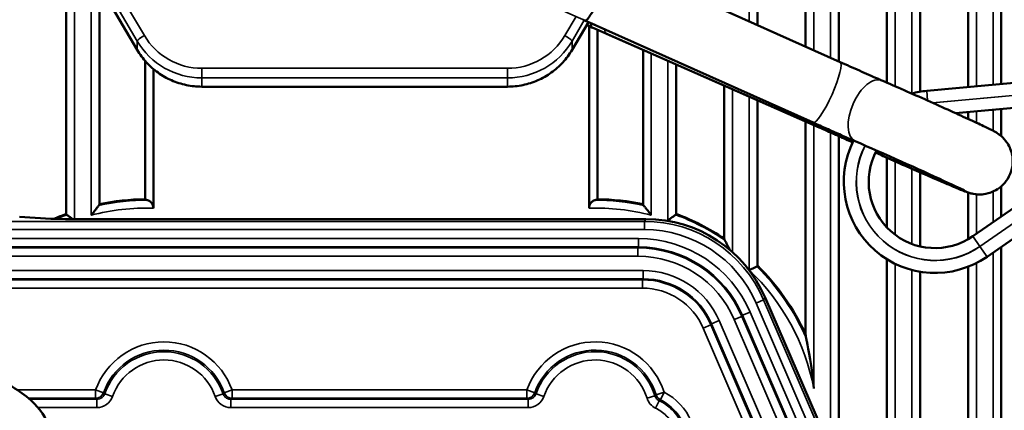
# Model space of a CAD drawing. Header units: millimetres. Extents: x 0 to 4638, y -120 to 1188.
# Tile 108 of 256: x 581 to 640, y 841 to 864. Entities that reach past the tile are written whole.
import ezdxf

# ---------------------------------------------------------------- set-up
doc = ezdxf.new("R2010")
doc.units = ezdxf.units.MM
doc.header["$LTSCALE"] = 2
doc.layers.add('Sichtbar (ISO)', color=7, linetype='Continuous', lineweight=50)
doc.layers.add('Sichtbar schmal (ISO)', color=7, linetype='Continuous', lineweight=35)

msp = doc.modelspace()

# ---------------------------------------------------------------- linework, layer by layer
at = {"layer": 'Sichtbar (ISO)'}
for p, q in [((625.1822, 863.9162), (625.1822, 946.6019)), ((628.0822, 946.6019), (628.0822, 862.6181)), ((630.0822, 861.7228), (630.0822, 946.6019)), ((632.9822, 946.6019), (632.9822, 860.4447)), ((634.9822, 859.896), (634.9822, 946.6019)), ((637.8822, 946.6019), (637.8822, 860.1773)), ((639.8822, 860.3611), (639.8822, 946.6019)), ((583.5072, 852.5326), (583.5072, 904.1334)), ((630.1661, 861.6853), (616.4253, 867.8359)), ((584.9992, 867.1739), (587.7879, 862.4171)), ((585.5072, 866.3074), (585.5072, 853.1141)), ((614.9865, 864.0974), (614.0015, 862.4171)), ((614.6717, 864.2381), (615.0959, 864.0485)), ((615.0296, 863.8477), (615.0296, 852.8789)), ((628.5367, 858.0324), (615.0993, 864.0472)), ((615.3104, 863.7236), (628.8952, 857.7492)), ((615.5296, 863.6272), (615.5296, 853.4153)), ((616.0763, 863.387), (628.8881, 857.7526)), ((618.2822, 862.4166), (618.2822, 853.1141)), ((588.2598, 861.7586), (588.2598, 853.4153)), ((620.2822, 852.5326), (620.2822, 861.5371)), ((588.7598, 861.2649), (588.7598, 852.8789)), ((591.6834, 860.2004), (610.106, 860.2004)), ((623.1822, 860.2617), (623.1822, 851.0426)), ((635.382, 859.9475), (641.5182, 860.5115)), ((625.1822, 849.4115), (625.1822, 859.3821)), ((641.722, 859.0254), (637.1255, 858.6019)), ((637.8822, 858.6716), (637.8822, 858.2563)), ((639.8822, 857.2131), (639.8822, 858.8559)), ((628.0822, 858.1068), (628.0822, 845.2842)), ((630.0822, 837.4518), (630.0822, 857.2237)), ((632.9822, 855.9211), (632.9822, 851.719)), ((634.9822, 850.5739), (634.9822, 855.0376)), ((638.1653, 851.184), (643.2842, 854.7332)), ((637.8822, 853.8192), (637.8822, 851.0047)), ((639.8822, 852.3744), (639.8822, 854.1988)), ((644.0834, 853.4638), (639.0202, 849.9515)), ((582.5888, 852.2408), (580.6951, 852.3553)), ((618.4589, 852.2233), (583.4548, 852.2233)), ((639.8822, 822.4519), (639.8822, 850.5494)), ((632.9822, 849.7993), (632.9822, 830.9094)), ((634.9822, 826.2734), (634.9822, 849.0453)), ((637.8822, 849.3459), (637.8822, 822.4519)), ((629.1388, 839.3968), (625.644, 847.4978))]:
    msp.add_line(p, q, dxfattribs=at)
for centre, radius, start, end in [((635.8853, 854.4706), 5.5, 95.250972, 104.822803), ((635.8853, 854.4706), 5.5, 153.152657, 304.749028), ((635.8853, 854.4706), 4, 151.936412, 304.749028), ((588.395, 839.4519), 13.9641, 90.554811, 101.934884), ((615.3944, 839.4519), 13.9641, 78.065116, 89.445189), ((588.395, 839.4519), 13.9641, 110.488818, 113.755515), ((615.3944, 839.4519), 13.9641, 56.103089, 69.511182), ((615.3944, 839.4519), 13.9641, 24.687295, 45.498733)]:
    msp.add_arc(centre, radius, start, end, dxfattribs=at)
for centre, major_axis, ratio, start_param, end_param in [((629.814, 857.2791), (3.6552, -1.6247), 0.0146639, 1.7796936, 1.8333962), ((629.1998, 857.8009), (-3.6552, 1.6247), 0.0146639, 2.048881, 2.1168198), ((633.3433, 855.838), (4.4105, -1.9605), 0.0146639, 4.4784267, 8.4000052), ((582.557, 839.4519), (-16.0397, 0), 0.9314106, 4.337465, 4.348897), ((621.2324, 839.4519), (16.0397, 0), 0.9314106, 1.9342883, 1.9457204), ((583.4548, 852.2583), (-1, 0), 0.0349208, 0.5235988, 1.5707963), ((618.4526, 844.3886), (4.3063, 6.5477), 0.9991277, 5.7018293, 6.8645413)]:
    msp.add_ellipse(centre, major_axis=major_axis, ratio=ratio, start_param=start_param, end_param=end_param, dxfattribs=at)
for points, knots in [([(614.7973, 864.1824), (614.7984, 864.1821), (614.7995, 864.1818), (614.8007, 864.1816), (614.8179, 864.1782), (614.8413, 864.1882), (614.8698, 864.211), (614.9161, 864.248), (614.9775, 864.3202), (615.0488, 864.4215), (615.1201, 864.5227), (615.2032, 864.656), (615.2914, 864.8102), (615.3795, 864.9644), (615.4749, 865.1439), (615.5698, 865.3338), (615.6646, 865.5238), (615.7615, 865.7294), (615.8527, 865.9345), (615.9081, 866.0593), (615.9625, 866.1861), (616.0133, 866.3093), (616.0969, 866.5121), (616.1735, 866.7111), (616.237, 866.8906), (616.3006, 867.0703), (616.3528, 867.2355), (616.3896, 867.3723), (616.4264, 867.5092), (616.4486, 867.6215), (616.4545, 867.6999), (616.4605, 867.7781), (616.4504, 867.8247), (616.4253, 867.8359)], [0, 0, 0, 0, 0.00441597, 0.00441597, 0.00441597, 0.07055216, 0.07055216, 0.07055216, 0.17802035, 0.17802035, 0.17802035, 0.28537598, 0.28537598, 0.28537598, 0.39268365, 0.39268365, 0.39268365, 0.49999432, 0.49999432, 0.49999432, 0.56532351, 0.56532351, 0.56532351, 0.6727558, 0.6727558, 0.6727558, 0.78031454, 0.78031454, 0.78031454, 0.88795187, 0.88795187, 0.88795187, 0.99529112, 0.99529112, 0.99529112, 0.99529112]), ([(615.2061, 863.77), (615.2045, 863.7709), (615.2029, 863.7718), (615.2013, 863.7728), (615.1791, 863.787), (615.1625, 863.8142), (615.1523, 863.8532), (615.1409, 863.8967), (615.1373, 863.956), (615.1413, 864.0284)], [0, 0, 0, 0, 0.00931112, 0.00931112, 0.00931112, 0.14119058, 0.14119058, 0.14119058, 0.28844762, 0.28844762, 0.28844762, 0.28844762]), ([(615.3104, 863.7236), (615.3102, 863.7236), (615.3101, 863.7237), (615.31, 863.7238), (615.3081, 863.7246), (615.3064, 863.7254), (615.3046, 863.7264)], [0.9951519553, 0.9951519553, 0.9951519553, 0.9951519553, 0.9955076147, 0.9955076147, 0.9955076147, 1, 1, 1, 1]), ([(591.6834, 860.2004), (591.3697, 860.2004), (591.0561, 860.2328), (590.4424, 860.3613), (590.1424, 860.4573), (589.5689, 860.7087), (589.2954, 860.8642), (588.7871, 861.2279), (588.5522, 861.4362), (588.1313, 861.8965), (587.9453, 862.1486), (587.7879, 862.4171)], [1.5707963, 1.5707963, 1.5707963, 1.5707963, 1.7802358, 1.7802358, 1.9896753, 1.9896753, 2.1991149, 2.1991149, 2.4085544, 2.4085544, 2.6179939, 2.6179939, 2.6179939, 2.6179939]), ([(614.0015, 862.4171), (613.8441, 862.1486), (613.6581, 861.8965), (613.2372, 861.4362), (613.0023, 861.2279), (612.4939, 860.8642), (612.2205, 860.7087), (611.647, 860.4573), (611.347, 860.3613), (610.7333, 860.2328), (610.4197, 860.2004), (610.106, 860.2004)], [0.5235988, 0.5235988, 0.5235988, 0.5235988, 0.7330383, 0.7330383, 0.9424778, 0.9424778, 1.1519173, 1.1519173, 1.3613568, 1.3613568, 1.5707963, 1.5707963, 1.5707963, 1.5707963]), ([(630.1661, 861.6853), (630.5486, 861.514), (630.9479, 861.3365), (631.7115, 860.999), (632.0858, 860.8347), (632.5158, 860.6474), (632.6019, 860.6099), (632.6859, 860.5735)], [0, 0, 0, 0, 0.12773122, 0.12773122, 0.25322608, 0.25322608, 0.28544953, 0.28544953, 0.28544953, 0.28544953]), ([(632.6859, 860.5735), (633.0985, 860.3945), (633.5503, 860.1969), (634.4844, 859.7854), (634.9663, 859.5717), (635.9138, 859.1488), (636.3792, 858.9398), (637.2486, 858.5464), (637.6521, 858.3624), (638.3612, 858.0356), (638.6647, 857.8939), (639.1641, 857.6556), (639.3007, 857.5945), (639.5554, 857.4491), (639.5968, 857.4264), (639.7226, 857.3405), (639.7715, 857.3073), (639.9205, 857.1809), (640.0058, 857.1154), (640.2096, 856.85), (640.2782, 856.7533), (640.4001, 856.5107), (640.4499, 856.3954), (640.5492, 856.0416), (640.5926, 855.7632), (640.5191, 855.2237), (640.4504, 854.996), (640.2473, 854.6007), (640.1203, 854.4322), (639.8384, 854.1469), (639.6843, 854.0391), (639.3617, 853.8573), (639.2063, 853.8053), (638.8775, 853.7176), (638.7436, 853.7094), (638.4627, 853.6986), (638.3695, 853.7118), (638.2113, 853.7328), (638.1589, 853.7441), (638.0666, 853.7647), (638.0321, 853.774), (637.9548, 853.7956), (637.9218, 853.8061), (637.8074, 853.8437), (637.7498, 853.8656), (637.4811, 853.9684), (637.2204, 854.0759), (636.561, 854.354), (636.1896, 854.513), (635.3698, 854.8679), (634.9246, 855.0623), (633.9982, 855.4697), (633.5175, 855.6826), (632.7895, 856.0069), (632.5386, 856.1191), (632.2928, 856.2294)], [5.7371618, 5.7371618, 5.7371618, 5.7371618, 6.0611299, 6.0611299, 6.3833266, 6.3833266, 6.70532, 6.70532, 7.0283154, 7.0283154, 7.3555399, 7.3555399, 7.7096976, 7.7096976, 7.7740838, 7.7740838, 7.8040069, 7.8040069, 7.8270122, 7.8270122, 7.8361019, 7.8361019, 7.8418297, 7.8418297, 7.8497197, 7.8497197, 7.854811, 7.854811, 7.8595213, 7.8595213, 7.8648852, 7.8648852, 7.8721583, 7.8721583, 7.8838264, 7.8838264, 7.903752, 7.903752, 7.9267541, 7.9267541, 7.9536196, 7.9536196, 7.9978088, 7.9978088, 8.1250932, 8.1250932, 8.5048754, 8.5048754, 8.8395758, 8.8395758, 9.1639747, 9.1639747, 9.4862743, 9.4862743, 9.6572634, 9.6572634, 9.6572634, 9.6572634]), ([(629.3432, 857.673), (629.2086, 857.7327), (629.0728, 857.7931), (628.8039, 857.9129), (628.6693, 857.9731), (628.5367, 858.0324)], [0, 0, 0, 0, 0.044234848, 0.044234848, 0.088472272, 0.088472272, 0.088472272, 0.088472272]), ([(630.9248, 856.8463), (630.7173, 856.9397), (630.5035, 857.0356), (629.9105, 857.3004), (629.5195, 857.474), (629.0609, 857.6763), (628.9776, 857.713), (628.8952, 857.7492)], [0.05598098, 0.05598098, 0.05598098, 0.05598098, 0.12713788, 0.12713788, 0.25237486, 0.25237486, 0.28035711, 0.28035711, 0.28035711, 0.28035711]), ([(629.0793, 857.6684), (629.3491, 857.5495), (629.6253, 857.4272), (630.1763, 857.1821), (630.4509, 857.0594), (630.7179, 856.9396)], [0, 0, 0, 0, 0.09044892, 0.09044892, 0.18090082, 0.18090082, 0.18090082, 0.18090082]), ([(630.8603, 857.0058), (630.6256, 857.108), (630.3781, 857.2163), (629.8683, 857.4405), (629.6065, 857.5562), (629.3432, 857.673)], [0, 0, 0, 0, 0.08649628, 0.08649628, 0.17299376, 0.17299376, 0.17299376, 0.17299376]), ([(585.477, 853.044), (585.4675, 853.0322), (585.456, 853.0179), (585.4139, 852.9657), (585.3777, 852.9206), (585.2916, 852.8127), (585.2391, 852.7465), (585.1287, 852.6061), (585.069, 852.5296), (585.0093, 852.4523), (585.0083, 852.451), (585.0072, 852.4496)], [-0.08561691, -0.08561691, -0.08561691, -0.08561691, -0.076339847, -0.076339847, -0.055148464, -0.055148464, -0.028773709, -0.028773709, 0, 0, 0.000516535, 0.000516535, 0.000516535, 0.000516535]), ([(585.477, 853.044), (585.4788, 853.0462), (585.4805, 853.0483), (585.4988, 853.0729), (585.507, 853.0947), (585.5072, 853.1141)], [-0.181677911, -0.181677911, -0.181677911, -0.181677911, -0.180126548, -0.180126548, -0.163836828, -0.163836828, -0.163836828, -0.163836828]), ([(588.4308, 853.3537), (588.4453, 853.3482), (588.4595, 853.3423), (588.5281, 853.3096), (588.5901, 853.2641), (588.672, 853.1695), (588.7091, 853.1085), (588.748, 852.9989), (588.7598, 852.9344), (588.7598, 852.8789)], [-0.337341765, -0.337341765, -0.337341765, -0.337341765, -0.331312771, -0.331312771, -0.306621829, -0.306621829, -0.286477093, -0.286477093, -0.269831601, -0.269831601, -0.269831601, -0.269831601]), ([(615.3586, 853.3537), (615.344, 853.3482), (615.3298, 853.3423), (615.2612, 853.3096), (615.1993, 853.2641), (615.1174, 853.1695), (615.0802, 853.1085), (615.0413, 852.9989), (615.0296, 852.9344), (615.0296, 852.8789)], [0.022834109, 0.022834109, 0.022834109, 0.022834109, 0.028863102, 0.028863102, 0.053554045, 0.053554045, 0.073698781, 0.073698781, 0.090344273, 0.090344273, 0.090344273, 0.090344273]), ([(618.2822, 853.1141), (618.2823, 853.0947), (618.2906, 853.0729), (618.3089, 853.0483), (618.3106, 853.0462), (618.3123, 853.044)], [-0.312245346, -0.312245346, -0.312245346, -0.312245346, -0.295955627, -0.295955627, -0.294404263, -0.294404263, -0.294404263, -0.294404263]), ([(618.7822, 852.4496), (618.7811, 852.451), (618.78, 852.4523), (618.7203, 852.5296), (618.6606, 852.6061), (618.5502, 852.7465), (618.4977, 852.8127), (618.4117, 852.9206), (618.3755, 852.9657), (618.3334, 853.0179), (618.3219, 853.0322), (618.3123, 853.044)], [-0.208342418, -0.208342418, -0.208342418, -0.208342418, -0.207825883, -0.207825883, -0.179052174, -0.179052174, -0.15267742, -0.15267742, -0.131486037, -0.131486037, -0.122208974, -0.122208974, -0.122208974, -0.122208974]), ([(583.5072, 852.5326), (583.5073, 852.5243), (583.5086, 852.5166), (583.5157, 852.4975), (583.5244, 852.4866), (583.5374, 852.4774)], [-0.164791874, -0.164791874, -0.164791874, -0.164791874, -0.158162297, -0.158162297, -0.146933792, -0.146933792, -0.146933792, -0.146933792]), ([(583.8997, 852.2233), (583.8906, 852.2298), (583.8814, 852.2363), (583.8302, 852.2725), (583.7891, 852.3015), (583.6981, 852.3653), (583.6503, 852.3988), (583.5803, 852.4475), (583.5553, 852.465), (583.5374, 852.4774)], [-0.162197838, -0.162197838, -0.162197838, -0.162197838, -0.158777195, -0.158777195, -0.142894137, -0.142894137, -0.12161716, -0.12161716, -0.105344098, -0.105344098, -0.105344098, -0.105344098]), ([(620.252, 852.4774), (620.2341, 852.465), (620.209, 852.4475), (620.1391, 852.3988), (620.0912, 852.3653), (620.0003, 852.3015), (619.9591, 852.2725), (619.8738, 852.2122), (619.8295, 852.1807), (619.7843, 852.1485), (619.7832, 852.1477), (619.7822, 852.147)], [-0.069714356, -0.069714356, -0.069714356, -0.069714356, -0.053441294, -0.053441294, -0.032164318, -0.032164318, -0.016281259, -0.016281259, 0, 0, 0.000388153, 0.000388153, 0.000388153, 0.000388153]), ([(620.252, 852.4774), (620.2649, 852.4866), (620.2737, 852.4975), (620.2781, 852.5095), (620.2808, 852.5166), (620.2821, 852.5243), (620.2822, 852.5326)], [-0.011228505, -0.011228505, -0.011228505, -0.011228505, 0, 0, 0, 0.006629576, 0.006629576, 0.006629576, 0.006629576]), ([(623.1822, 851.0426), (623.1823, 851.0289), (623.1851, 851.0134), (623.1958, 850.981), (623.2032, 850.9643), (623.2123, 850.9471)], [-0.341550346, -0.341550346, -0.341550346, -0.341550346, -0.331773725, -0.331773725, -0.322776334, -0.322776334, -0.322776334, -0.322776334]), ([(623.5058, 850.3786), (623.4855, 850.4189), (623.4654, 850.4587), (623.3836, 850.6194), (623.3296, 850.7237), (623.2621, 850.8528), (623.238, 850.8985), (623.2167, 850.9388), (623.2145, 850.943), (623.2123, 850.9471)], [-0.255040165, -0.255040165, -0.255040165, -0.255040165, -0.241441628, -0.241441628, -0.19900555, -0.19900555, -0.174556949, -0.174556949, -0.171575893, -0.171575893, -0.171575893, -0.171575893]), ([(625.152, 849.3539), (625.1514, 849.3536), (625.1508, 849.3534), (625.1284, 849.344), (625.0962, 849.3305), (625.0125, 849.2953), (624.9604, 849.2734), (624.8693, 849.2349), (624.8337, 849.2198), (624.7605, 849.1887), (624.7229, 849.1727), (624.6843, 849.1562), (624.6832, 849.1557), (624.6822, 849.1553)], [-0.064275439, -0.064275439, -0.064275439, -0.064275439, -0.063757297, -0.063757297, -0.04487737, -0.04487737, -0.024430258, -0.024430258, -0.012264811, -0.012264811, 0, 0, 0.000344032, 0.000344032, 0.000344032, 0.000344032]), ([(625.152, 849.3539), (625.1577, 849.3563), (625.1626, 849.3596), (625.1666, 849.3636), (625.1772, 849.3744), (625.1821, 849.3909), (625.1822, 849.4115)], [-0.004990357, -0.004990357, -0.004990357, -0.004990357, 0, 0, 0, 0.013251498, 0.013251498, 0.013251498, 0.013251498]), ([(628.0822, 845.2842), (628.0821, 845.2817), (628.0822, 845.2792), (628.0831, 845.2316), (628.0911, 845.176), (628.1045, 845.1039), (628.1082, 845.0851), (628.1123, 845.0657)], [-0.699744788, -0.699744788, -0.699744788, -0.699744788, -0.6986349, -0.6986349, -0.679204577, -0.679204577, -0.672487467, -0.672487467, -0.672487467, -0.672487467]), ([(628.5822, 842.0016), (628.5812, 842.012), (628.5802, 842.0223), (628.4473, 843.393), (628.259, 844.3472), (628.1421, 844.9233), (628.126, 845.0007), (628.1123, 845.0657)], [-1.0508214, -1.0508214, -1.0508214, -1.0508214, -1.04769171, -1.04769171, -0.63770924, -0.63770924, -0.58205534, -0.58205534, -0.58205534, -0.58205534]), ([(578.0953, 843.0628), (579.0974, 842.7344), (579.9696, 842.3312), (581.0819, 841.5693), (581.433, 841.2725), (582.2078, 840.4007), (582.5741, 839.726), (582.6811, 838.9834)], [0, 0, 0, 0, 0.39315413, 0.39315413, 0.60445959, 0.60445959, 0.93415457, 0.93415457, 0.93415457, 0.93415457])]:
    msp.add_open_spline(points, degree=3, knots=knots, dxfattribs=at)
for points in [[(615.3103, 863.7236), (615.1672, 863.7868), (615.0234, 863.8504), (614.8792, 863.9143)], [(615.6378, 863.8062), (615.4572, 863.8871), (615.2766, 863.9678), (615.0959, 864.0485)], [(630.7179, 856.9396), (630.7872, 856.9084), (630.8564, 856.8773), (630.925, 856.8465)]]:
    msp.add_open_spline(points, degree=3, dxfattribs=at)
at = {"layer": 'Sichtbar schmal (ISO)'}
for p, q in [((624.6822, 864.14), (624.6822, 946.6019)), ((628.5822, 946.6019), (628.5822, 862.3943)), ((629.5822, 861.9466), (629.5822, 946.6019)), ((633.4822, 946.6019), (633.4822, 860.2262)), ((634.4822, 859.7886), (634.4822, 946.6019)), ((638.3822, 946.6019), (638.3822, 860.2233)), ((639.3822, 860.3152), (639.3822, 946.6019)), ((584.0072, 852.2233), (584.0072, 904.0452)), ((585.4306, 868.0345), (588.2192, 863.2778)), ((587.7862, 862.9447), (584.9976, 867.7015)), ((584.9976, 867.1805), (587.7862, 862.4238)), ((585.0072, 867.1603), (585.0072, 852.4496)), ((614.2445, 864.4281), (613.5701, 863.2778)), ((614.0031, 862.9447), (614.7427, 864.2063)), ((614.9848, 864.0982), (614.0031, 862.4238)), ((614.6741, 864.2372), (615.0993, 864.0472)), ((615.0993, 864.0472), (614.7973, 864.1824)), ((616.0763, 863.387), (615.2061, 863.77)), ((615.3046, 863.7264), (616.0763, 863.387)), ((587.7862, 862.4238), (587.7862, 862.9447)), ((614.0031, 862.4238), (614.0031, 862.9447)), ((618.7822, 862.1968), (618.7822, 852.4496)), ((619.7822, 852.147), (619.7822, 861.757)), ((591.6834, 861.3081), (610.106, 861.3081)), ((591.6834, 861.3081), (591.6834, 860.7289)), ((610.106, 861.3081), (610.106, 860.7289)), ((610.106, 860.7289), (591.6834, 860.7289)), ((591.6834, 860.7289), (591.6834, 860.208)), ((591.6834, 860.208), (610.106, 860.208)), ((591.6834, 860.2004), (591.6834, 860.208)), ((610.106, 860.7289), (610.106, 860.208)), ((610.106, 860.2004), (610.106, 860.208)), ((623.6822, 860.0418), (623.6822, 850.2251)), ((624.6822, 849.1553), (624.6822, 859.602)), ((635.382, 859.9475), (635.4358, 859.3621)), ((641.6035, 859.7662), (635.738, 859.2271)), ((635.7565, 859.2188), (641.6377, 859.7608)), ((638.3822, 858.7176), (638.3822, 858.0252)), ((639.3822, 857.5443), (639.3822, 858.8098)), ((628.5822, 857.8869), (628.5822, 842.0016)), ((629.5822, 838.4418), (629.5822, 857.4459)), ((633.4822, 855.6987), (633.4822, 851.273)), ((634.4822, 850.7248), (634.4822, 855.2569)), ((638.3822, 853.712), (638.3822, 851.3344)), ((643.6923, 854.1157), (638.5871, 850.576)), ((638.5928, 850.5678), (643.6696, 854.0896)), ((639.3822, 852.0277), (639.3822, 853.8787)), ((569.6849, 852.083), (618.3666, 852.083)), ((618.4589, 852.2233), (618.3666, 852.083)), ((618.3666, 852.083), (618.3666, 851.5833)), ((618.3666, 851.5833), (569.6849, 851.5833)), ((569.2535, 851.04), (618.0145, 851.04)), ((618.0145, 850.5403), (618.0145, 851.04)), ((638.1653, 851.184), (638.5871, 850.576)), ((617.9741, 850.4791), (569.1922, 850.4791)), ((618.0145, 850.5403), (569.2535, 850.5403)), ((618.0145, 850.5403), (617.9741, 850.4791)), ((617.9741, 849.9794), (617.9741, 850.4791)), ((639.0202, 849.9515), (638.5928, 850.5678)), ((639.3822, 822.4519), (639.3822, 850.2026)), ((569.1922, 849.9794), (617.9741, 849.9794)), ((633.4822, 849.5234), (633.4822, 829.7504)), ((638.3822, 849.57), (638.3822, 822.4519)), ((618.282, 849.1182), (569.1922, 849.1182)), ((618.282, 848.6185), (618.282, 849.1182)), ((634.4822, 827.4324), (634.4822, 849.1526)), ((569.1922, 848.6185), (618.282, 848.6185)), ((569.2535, 848.5572), (618.2417, 848.5572)), ((618.282, 848.6185), (618.2417, 848.5572)), ((618.2417, 848.0575), (618.2417, 848.5572)), ((618.2417, 848.0575), (569.2535, 848.0575)), ((625.5518, 847.3575), (625.0929, 847.1596)), ((635.752, 822.4519), (625.0929, 847.1596)), ((625.5518, 847.3575), (625.644, 847.4978)), ((625.5518, 847.3575), (636.2962, 822.4519)), ((624.2819, 846.4183), (624.7408, 846.6163)), ((624.7408, 846.6163), (635.255, 822.2441)), ((622.371, 845.8414), (622.4113, 845.9027)), ((622.8702, 846.1006), (622.4113, 845.9027)), ((632.7438, 821.9519), (622.4113, 845.9027)), ((622.8702, 846.1006), (633.288, 821.9519)), ((623.7828, 846.1591), (624.2416, 846.357)), ((623.7828, 846.1591), (634.2259, 821.9519)), ((624.2416, 846.357), (624.2819, 846.4183)), ((634.7701, 821.9519), (624.2416, 846.357)), ((634.8361, 821.9536), (624.2819, 846.4183)), ((621.9122, 845.6434), (622.371, 845.8414)), ((632.1329, 821.9519), (621.9122, 845.6434)), ((622.371, 845.8414), (632.6771, 821.9519)), ((580.5677, 841.9196), (585.2814, 841.9196)), ((585.2814, 841.9196), (585.2814, 841.4199)), ((585.2814, 841.9196), (585.7517, 841.7518)), ((593.5074, 841.9196), (593.0371, 841.7518)), ((593.5074, 841.9196), (611.2814, 841.9196)), ((593.5074, 841.9196), (593.5074, 841.4199)), ((611.2814, 841.9196), (611.2814, 841.4199)), ((611.2814, 841.9196), (611.7517, 841.7518)), ((619.5556, 841.7768), (619.0798, 841.6253)), ((619.5556, 841.7768), (619.3293, 841.3316)), ((585.2814, 841.4199), (581.2368, 841.4199)), ((585.3573, 841.3586), (581.307, 841.3586)), ((585.3573, 840.8589), (585.3573, 841.3586)), ((586.3011, 841.5292), (585.8296, 841.6935)), ((592.4876, 841.5292), (592.9592, 841.6935)), ((593.4315, 840.8589), (593.4315, 841.3586)), ((611.3573, 841.3586), (593.4315, 841.3586)), ((611.2814, 841.4199), (593.5074, 841.4199)), ((611.3573, 840.8589), (611.3573, 841.3586)), ((612.3011, 841.5292), (611.8296, 841.6935)), ((618.5228, 841.4226), (618.9996, 841.5706)), ((619.0376, 840.8215), (619.2571, 841.2701)), ((581.7991, 840.8589), (585.3573, 840.8589)), ((593.4315, 840.8589), (611.3573, 840.8589)), ((619.7822, 840.9411), (619.7822, 840.942))]:
    msp.add_line(p, q, dxfattribs=at)
for centre, radius, start, end in [((635.8853, 854.4706), 4.75, 152.627746, 304.749028), ((635.8853, 854.4706), 4.74, 152.619807, 304.749028), ((588.395, 839.4519), 13.9018, 89.852476, 102.11619), ((615.3944, 839.4519), 13.9018, 77.88381, 90.147524), ((588.395, 839.4519), 13.9018, 110.452009, 113.20758), ((588.395, 839.4519), 13.432, 88.443777, 104.608716), ((615.3944, 839.4519), 13.432, 75.391284, 91.556223), ((615.3944, 839.4519), 13.9018, 55.780392, 69.547991), ((615.3944, 839.4519), 13.432, 69.962655, 70.933477), ((615.3944, 839.4519), 13.432, 63.615094, 63.719567), ((615.3944, 839.4519), 13.432, 52.809884, 52.877745), ((615.3944, 839.4519), 13.432, 10.942457, 46.253685), ((615.3944, 839.4519), 13.9018, 23.817278, 45.420823), ((589.3944, 840.4519), 4.367, 19.638936, 160.361064), ((615.3944, 840.4519), 4.367, 17.66203, 160.361064), ((589.3944, 840.4519), 3.8677, 19.638936, 160.361064), ((589.3944, 840.4519), 3.7748, 19.20294, 160.79706), ((615.3944, 840.4519), 3.8677, 17.66203, 160.361064), ((615.3944, 840.4519), 3.7748, 17.238562, 160.79706), ((589.3944, 840.4519), 3.2755, 19.20294, 160.79706), ((615.3944, 840.4519), 3.2755, 17.238562, 160.79706)]:
    msp.add_arc(centre, radius, start, end, dxfattribs=at)
for centre, major_axis, ratio, start_param, end_param in [((614.2865, 864.2936), (-6.6158, 2.9407), 0.0146639, 4.6416193, 7.3365068), ((614.2865, 864.2936), (6.6158, -2.9407), 0.0146639, 4.8086278, 4.8734108), ((614.2865, 864.2936), (-6.609, 2.9377), 0.0146639, 1.6671358, 1.7169081), ((615.8913, 865.8289), (-0.7954, -1.7804), 0.1270912, 0, 0.0147843), ((588.2192, 863.1909), (-0.4313, -0.2529), 0.1503837, 4.6244529, 6.1952492), ((591.6834, 865.2474), (4, 0), 0.9848078, 3.6651914, 4.712389), ((610.106, 865.2474), (-4, 0), 0.9848078, 1.5707963, 2.6179939), ((613.5701, 863.1909), (0.4313, -0.2529), 0.1503837, 0.0879361, 1.6587325), ((616.8682, 865.1687), (-0.7856, -1.7848), 0.2406767, 5.8205677, 6.2680767), ((591.6834, 865.1605), (-4.5, 0), 0.9848078, 0.5235988, 1.5707963), ((610.106, 865.1605), (4.5, 0), 0.9848078, 4.712389, 5.7595865), ((591.6834, 864.6396), (4.5, 0), 0.9848078, 3.6651914, 4.712389), ((588.2192, 862.67), (-0.4313, -0.2529), 0.1503837, 6.1952492, 6.2831853), ((610.106, 864.6396), (-4.5, 0), 0.9848078, 1.5707963, 2.6179939), ((613.5701, 862.67), (0.4313, -0.2529), 0.1503837, 0, 0.0879361), ((629.349, 859.8598), (-0.8171, -1.8255), 0.174973, 0.0148942, 3.1415927), ((631.8898, 858.7387), (-0.796, -1.8348), 0.5192372, 3.1415927, 6.2660263), ((629.7372, 859.482), (-0.7908, -1.7824), 0.2407176, 5.9057513, 6.1232776), ((629.9146, 859.4041), (-0.7764, -1.7888), 0.2406006, 5.9054574, 6.1221502), ((629.7004, 859.58), (-0.8051, -1.8308), 0.2595643, 6.2680004, 6.2831853), ((631.3607, 858.6994), (-0.9965, -1.6762), 0.5398554, 0.3356941, 0.5104021), ((618.3608, 844.2489), (4.3058, 6.5469), 0.999239, 5.7018293, 6.8645413), ((618.3608, 844.2489), (4.0313, 6.1296), 0.9991277, 5.7018293, 6.8645413), ((618.0086, 843.7056), (4.0313, 6.1296), 0.9991277, 5.7018293, 6.8645413), ((617.9691, 843.6455), (3.7558, 5.7107), 0.9992552, 5.7018293, 6.8645413), ((618.0086, 843.7056), (3.7568, 5.7122), 0.9990001, 5.7018293, 6.8645413), ((617.9691, 843.6455), (3.4813, 5.2933), 0.9991277, 5.7018293, 6.8645413), ((618.278, 844.1151), (2.7499, 4.1811), 0.9991277, 5.7018293, 6.8645413), ((618.2384, 844.0551), (2.4744, 3.7623), 0.9993213, 5.7018293, 6.8645413), ((618.278, 844.1151), (2.4754, 3.7638), 0.9989341, 5.7018293, 6.8645413), ((618.2384, 844.0551), (2.1999, 3.3449), 0.9991277, 5.7018293, 6.8645413), ((585.2814, 841.9196), (-0.3144, -0.3888), 0.9984614, 0.6807556, 1.9075543), ((593.5074, 841.9196), (-0.3144, 0.3888), 0.9984614, 1.2340383, 2.4608371), ((611.2814, 841.9196), (-0.3144, -0.3888), 0.9984614, 0.6807556, 1.9075543), ((618.3716, 839.0305), (-2.1979, 2.3675), 0.9131646, 4.3416801, 5.0953556), ((619.3954, 841.6492), (0.6156, -0.7212), 0.9401609, 4.2837507, 5.1447023), ((619.5556, 841.7768), (-0.2972, 0.4021), 0.998471, 1.243072, 2.0344207)]:
    msp.add_ellipse(centre, major_axis=major_axis, ratio=ratio, start_param=start_param, end_param=end_param, dxfattribs=at)
for points in [[(585.8296, 841.6935), (585.8036, 841.7129), (585.7776, 841.7323), (585.7517, 841.7518)], [(611.8296, 841.6935), (611.8036, 841.7129), (611.7776, 841.7323), (611.7517, 841.7518)], [(585.2814, 841.4199), (585.3066, 841.3995), (585.3319, 841.379), (585.3573, 841.3586)], [(585.3573, 840.8589), (585.7665, 840.8589), (586.1654, 841.1396), (586.3011, 841.5292)], [(592.4876, 841.5292), (592.6222, 841.1428), (593.019, 840.8589), (593.4315, 840.8589)], [(593.4315, 841.3586), (593.4568, 841.379), (593.4821, 841.3995), (593.5074, 841.4199)], [(611.2814, 841.4199), (611.3066, 841.3995), (611.3319, 841.379), (611.3573, 841.3586)], [(611.3573, 840.8589), (611.7665, 840.8589), (612.1654, 841.1396), (612.3011, 841.5292)], [(619.0798, 841.6253), (619.0531, 841.6071), (619.0264, 841.5888), (618.9996, 841.5706)], [(619.2571, 841.2701), (619.2813, 841.2906), (619.3053, 841.3111), (619.3293, 841.3316)]]:
    msp.add_open_spline(points, degree=3, dxfattribs=at)
for points, knots in [([(593.0371, 841.7518), (593.0294, 841.746), (593.0218, 841.7403), (593.0141, 841.7345), (592.9958, 841.7208), (592.9775, 841.7071), (592.9592, 841.6935)], [0, 0, 0, 0, 0.2960301, 0.2960301, 0.2960301, 1, 1, 1, 1]), ([(585.8296, 841.6935), (585.8174, 841.6585), (585.8012, 841.6246), (585.7816, 841.5932), (585.752, 841.5457), (585.7138, 841.5028), (585.6701, 841.4678), (585.6264, 841.4329), (585.5759, 841.405), (585.5231, 841.3866), (585.4702, 841.3681), (585.4133, 841.3585), (585.3573, 841.3586)], [0, 0, 0, 0, 0.1795531, 0.1795531, 0.1795531, 0.4526245, 0.4526245, 0.4526245, 0.7261399, 0.7261399, 0.7261399, 1, 1, 1, 1]), ([(593.4315, 841.3586), (593.3942, 841.3586), (593.3566, 841.3627), (593.3202, 841.371), (593.2657, 841.3833), (593.2125, 841.4052), (593.1651, 841.4349), (593.1177, 841.4646), (593.0749, 841.5029), (593.04, 841.5466), (593.0052, 841.5903), (592.9775, 841.6407), (592.9592, 841.6935)], [0, 0, 0, 0, 0.1809294, 0.1809294, 0.1809294, 0.4541152, 0.4541152, 0.4541152, 0.7270561, 0.7270561, 0.7270561, 1, 1, 1, 1]), ([(611.8296, 841.6935), (611.8174, 841.6585), (611.8012, 841.6246), (611.7816, 841.5932), (611.752, 841.5457), (611.7138, 841.5028), (611.6701, 841.4678), (611.6264, 841.4329), (611.5759, 841.405), (611.5231, 841.3866), (611.4702, 841.3681), (611.4133, 841.3585), (611.3573, 841.3586)], [0, 0, 0, 0, 0.1795531, 0.1795531, 0.1795531, 0.4526245, 0.4526245, 0.4526245, 0.7261399, 0.7261399, 0.7261399, 1, 1, 1, 1]), ([(619.2571, 841.2701), (619.2362, 841.2803), (619.2159, 841.292), (619.1966, 841.3051), (619.1503, 841.3364), (619.1087, 841.3761), (619.0754, 841.421), (619.0421, 841.4659), (619.0162, 841.5172), (618.9996, 841.5706)], [0, 0, 0, 0, 0.1709266, 0.1709266, 0.1709266, 0.5854663, 0.5854663, 0.5854663, 1, 1, 1, 1]), ([(620.6922, 839.7647), (620.5385, 840.1207), (620.3104, 840.4524), (620.0329, 840.7231), (619.8064, 840.9441), (619.5413, 841.131), (619.2571, 841.2701)], [0, 0, 0, 0, 0.552282, 0.552282, 0.552282, 1, 1, 1, 1]), ([(620.7241, 839.8456), (620.5911, 840.1541), (620.403, 840.4439), (620.1753, 840.6909), (619.9356, 840.951), (619.6447, 841.1714), (619.3293, 841.3316)], [0, 0, 0, 0, 0.4866739, 0.4866739, 0.4866739, 1, 1, 1, 1]), ([(619.0376, 840.8215), (619.2744, 840.7056), (619.4953, 840.5498), (619.6834, 840.3663), (619.9154, 840.14), (620.1054, 839.8635), (620.2334, 839.5668)], [0, 0, 0, 0, 0.4476946, 0.4476946, 0.4476946, 1, 1, 1, 1])]:
    msp.add_open_spline(points, degree=3, knots=knots, dxfattribs=at)

doc.saveas('drawing.dxf')
